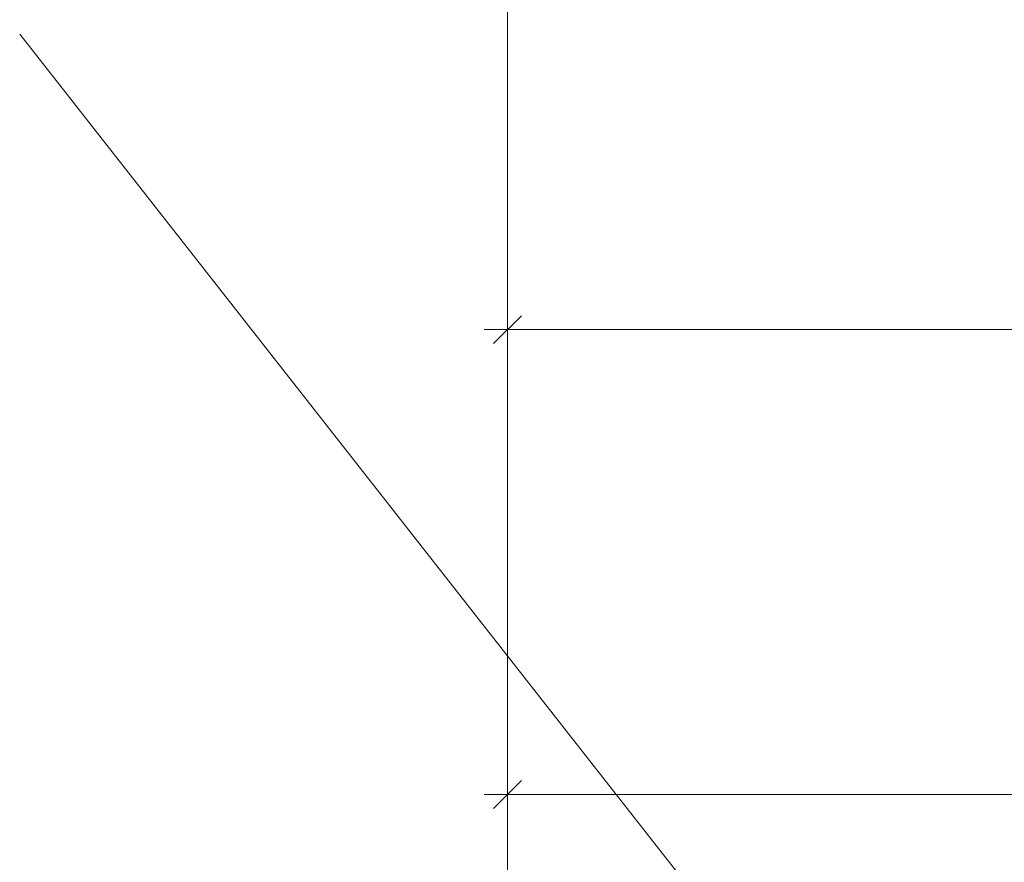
# Model space of a CAD drawing. Extents: x 1101 to 1942, y 41 to 882.
# Tile 79 of 113: x 1281 to 1324, y 785 to 821. Entities that reach past the tile are written whole.
import ezdxf
from ezdxf.lldxf.tags import DXFTag

# ---------------------------------------------------------------- set-up
doc = ezdxf.new("R2010")
doc.units = 0
doc.layers.get('0').update_dxf_attribs({"lineweight": 13})
for name, color, linetype, lineweight in [('Axen', 7, 'Continuous', 25), ('Beschriftung', 7, 'Continuous', 25), ('Maßlinien', 7, 'Continuous', 25)]:
    doc.layers.add(name, color=color, linetype=linetype, lineweight=lineweight)
tags = doc.linetypes.add('ALL_S25', pattern=[0.001, 0, -0.001]).pattern_tags.tags
tags[6:7] = [DXFTag(74, 4), DXFTag(75, 0), DXFTag(340, '0'), DXFTag(46, 1.0), DXFTag(50, 0.0), DXFTag(44, 0.0), DXFTag(45, 0.0)]
tags[4:5] = [DXFTag(74, 4), DXFTag(75, 0), DXFTag(340, '0'), DXFTag(46, 1.0), DXFTag(50, 0.0), DXFTag(44, 0.0), DXFTag(45, 0.0)]

# ---------------------------------------------------------------- blocks, each defined once
blk = doc.blocks.new('Referenz-A03CP7E41H', base_point=(1127.794, 89.807))
at = {"layer": 'Axen', "color": 0, "linetype": 'ALL_S25', "lineweight": -2, "ltscale": 0.13}
blk.add_line((1302.298, 90.134), (1302.298, 825.647), dxfattribs=at)
at = {"layer": 'Beschriftung', "color": 0, "lineweight": -2}
blk.add_line((1367.298, 710.602), (1281.304, 820.164), dxfattribs=at)
at = {"layer": 'Maßlinien', "color": 0, "lineweight": -2}
for p, q in [((1302.298, 807.447), (1302.298, 808.447)), ((1301.698, 806.847), (1302.898, 808.047)), ((1302.298, 807.447), (1301.298, 807.447)), ((1302.298, 807.447), (1594.698, 807.448)), ((1302.298, 807.447), (1302.298, 806.448)), ((1302.298, 787.448), (1302.298, 788.448)), ((1301.698, 786.847), (1302.898, 788.047)), ((1302.298, 787.448), (1301.298, 787.448)), ((1302.298, 787.448), (1302.298, 786.448)), ((1302.298, 787.448), (1423.498, 787.448))]:
    blk.add_line(p, q, dxfattribs=at)

msp = doc.modelspace()

# ---------------------------------------------------------------- block references
at = {"color": 251, "lineweight": 13, "ltscale": 0.13, "true_color": 0x5f5f5f}
msp.add_blockref('Referenz-A03CP7E41H', (1127.794, 89.807), dxfattribs=at)

doc.saveas('drawing.dxf')
